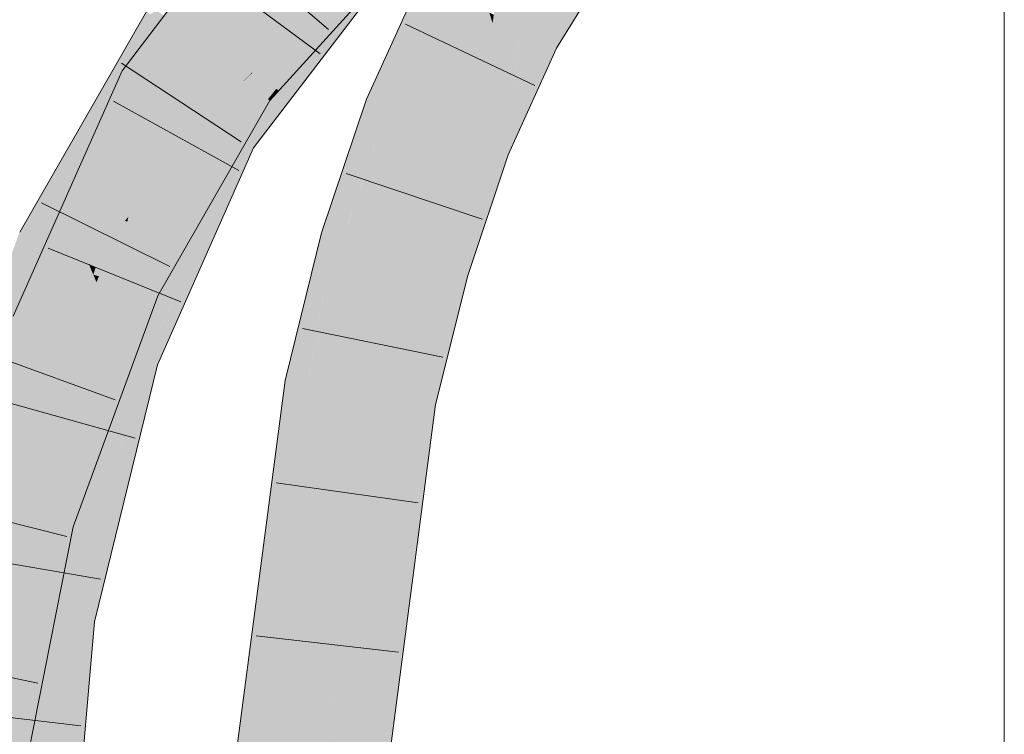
# Model space of a CAD drawing. Extents: x -620 to 300, y 62 to 1162.
# Tile 232 of 256: x 164.5 to 166.12, y 910.18 to 911.35. Entities that reach past the tile are written whole.
import ezdxf

# ---------------------------------------------------------------- set-up
doc = ezdxf.new("R2010")
doc.units = 0
doc.layers.get('0').update_dxf_attribs({"lineweight": 13})
doc.layers.add('E_Detail_Linie_Text_Bem', color=7, linetype='Continuous', lineweight=13)
for name, color, linetype, lineweight, true_color in [('E_Leerrohr 25-A06G955E8I', 7, 'Continuous', 9, 0xff8000), ('E_Leerrohr 25-Shading', 7, 'Continuous', 9, 0xff8000), ('E_Leerrohr 32-A06G955G8I', 7, 'Continuous', 9, 0x00b300), ('E_Leerrohr 32-Shading', 7, 'Continuous', 9, 0x00b300)]:
    doc.layers.add(name, color=color, linetype=linetype, lineweight=lineweight, true_color=true_color)

# ---------------------------------------------------------------- blocks, each defined once
blk = doc.blocks.new('Shading-A06G94V18I', base_point=(243.3339, 864.5048))
at = {"layer": 'E_Leerrohr 25-Shading', "color": 31, "true_color": 0xfabd7f}
for points in [[(165.3248, 911.3389), (165.3488, 911.489), (165.2805, 911.3623), (165.2838, 911.3832)], [(165.3515, 911.3248), (165.3647, 911.4417), (165.3248, 911.3389), (165.3488, 911.489)], [(165.3647, 911.4417), (165.3515, 911.3248), (165.3855, 911.3801)], [(165.1059, 911.2102), (165.1882, 911.178), (165.1952, 911.4074), (165.2733, 911.3661)], [(165.2787, 911.3483), (165.2733, 911.3661), (165.2544, 911.1521), (165.1882, 911.178)], [(165.2805, 911.3623), (165.2733, 911.3661), (165.2787, 911.3483)], [(165.3122, 911.2381), (165.2787, 911.3483), (165.2705, 911.1458), (165.2544, 911.1521)], [(165.3248, 911.3389), (165.2805, 911.3623), (165.3122, 911.2381), (165.2787, 911.3483)], [(165.3248, 911.3389), (165.3163, 911.2706), (165.3515, 911.3248)], [(165.3163, 911.2706), (165.3122, 911.2381), (165.3515, 911.3248)], [(165.0332, 910.9941), (165.118, 910.9694), (165.1059, 911.2102), (165.1882, 911.178)], [(165.1882, 911.178), (165.118, 910.9694), (165.2472, 911.0767), (165.2029, 910.9448)], [(165.1882, 911.178), (165.2472, 911.0767), (165.2544, 911.1521)], [(165.2496, 911.1022), (165.2472, 911.0767), (165.2705, 911.1458)], [(165.2544, 911.1521), (165.2496, 911.1022), (165.2705, 911.1458)], [(164.9743, 910.7563), (165.0616, 910.7426), (165.0332, 910.9941), (165.118, 910.9694)], [(165.118, 910.9694), (165.0616, 910.7426), (165.2029, 910.9448), (165.1276, 910.7321)], [(165.1276, 910.7321), (165.1489, 910.7288), (165.2029, 910.9448)], [(164.8728, 909.9817), (164.961, 909.9748), (164.9743, 910.7563), (165.0616, 910.7426)], [(165.0585, 910.5507), (165.0616, 910.7426), (165.0249, 910.4624)], [(165.1276, 910.7321), (165.0616, 910.7426), (165.0585, 910.5507)], [(165.0491, 909.9679), (165.1489, 910.7288), (165.0559, 910.392), (165.1488, 910.7288)], [(165.1488, 910.7288), (165.1276, 910.7321), (165.0559, 910.392), (165.0585, 910.5507)], [(165.0059, 910.3177), (165.0585, 910.5507), (165.0249, 910.4624)], [(165.0059, 910.3177), (165.015, 910.2438), (165.0585, 910.5507), (165.0559, 910.392)], [(165.015, 910.2438), (165.0491, 909.9679), (165.0559, 910.392)], [(165.0059, 910.3177), (164.961, 909.9748), (165.0379, 909.9688)], [(165.015, 910.2438), (165.0059, 910.3177), (165.0133, 910.2374)], [(165.0379, 909.9688), (165.0491, 909.9679), (165.0133, 910.2374), (165.015, 910.2438)]]:
    blk.add_solid(points, dxfattribs=at)
at = {"layer": 'E_Leerrohr 25-Shading', "color": 43, "true_color": 0xd7ab7f}
for points in [[(165.3855, 911.3801), (165.3515, 911.3248), (165.4738, 911.4543), (165.3839, 911.3077)], [(165.1952, 911.4074), (165.1651, 911.4233), (165.1059, 911.2102), (165.1613, 911.4186)], [(165.1059, 911.2102), (165.1613, 911.4186), (165.1309, 911.3541), (165.1588, 911.4157)], [(165.1309, 911.3541), (165.0718, 911.2236), (165.0882, 911.2172)], [(165.1059, 911.2102), (165.1309, 911.3541), (165.0882, 911.2172)], [(165.3515, 911.3248), (165.3122, 911.2381), (165.3046, 911.1324), (165.2821, 911.1412)], [(165.3515, 911.3248), (165.3046, 911.1324), (165.3839, 911.3077)], [(165.3122, 911.2381), (165.2705, 911.1458), (165.2821, 911.1412)], [(165.0489, 911.088), (165.0718, 911.2236), (165.0173, 910.9987), (165.0659, 911.2062)], [(165.0425, 911.022), (165.0882, 911.2172), (165.0489, 911.088), (165.0855, 911.2182)], [(165.0855, 911.2182), (165.0718, 911.2236), (165.0489, 911.088)], [(165.0659, 911.2062), (164.998, 911.0043), (165.0173, 910.9987)], [(165.1059, 911.2102), (165.0882, 911.2172), (165.0425, 911.022)], [(165.2821, 911.1412), (165.2705, 911.1458), (165.2155, 910.9411), (165.2472, 911.0767)], [(165.2821, 911.1412), (165.2155, 910.9411), (165.234, 910.9357)], [(165.234, 910.9357), (165.2381, 910.9345), (165.2821, 911.1412), (165.3046, 911.1324)], [(165.0489, 911.088), (165.0173, 910.9987), (165.0234, 910.9969)], [(165.0332, 910.9941), (165.0489, 911.088), (165.0234, 910.9969)], [(165.0425, 911.022), (165.0489, 911.088), (165.0332, 910.9941)], [(165.2472, 911.0767), (165.2029, 910.9448), (165.2155, 910.9411)], [(164.998, 911.0043), (164.9381, 910.7621), (164.9775, 910.7694), (164.9743, 910.7563)], [(164.998, 911.0043), (164.9775, 910.7694), (165.0173, 910.9987)], [(165.0234, 910.9969), (164.9836, 910.8041), (164.9998, 910.8593), (164.9775, 910.7694)], [(165.0173, 910.9987), (164.9836, 910.8041), (165.0234, 910.9969)], [(165.0234, 910.9969), (164.9998, 910.8593), (165.0282, 910.9955)], [(164.9998, 910.8593), (165.0332, 910.9941), (165.0282, 910.9955)], [(165.2114, 910.9176), (165.2029, 910.9448), (165.1775, 910.7242), (165.1489, 910.7288)], [(165.2155, 910.9411), (165.2029, 910.9448), (165.2114, 910.9176)], [(165.234, 910.9357), (165.2155, 910.9411), (165.2238, 910.8778), (165.2114, 910.9176)], [(165.2238, 910.8778), (165.2381, 910.9345), (165.234, 910.9357)], [(165.2238, 910.8778), (165.2114, 910.9176), (165.1851, 910.7231), (165.1775, 910.7242)], [(164.8363, 909.9846), (164.8728, 909.9817), (164.9381, 910.7621), (164.9743, 910.7563)], [(165.0491, 909.9679), (165.0752, 910.1394), (165.1489, 910.7288)], [(165.1489, 910.7288), (165.0752, 910.1394), (165.1426, 910.5823)], [(165.1357, 910.4215), (165.1645, 910.7263), (165.1426, 910.5823)], [(165.1357, 910.4215), (165.1672, 910.6135), (165.1645, 910.7263), (165.1775, 910.7242)], [(165.1645, 910.7263), (165.1489, 910.7288), (165.1426, 910.5823)], [(165.1851, 910.7231), (165.1775, 910.7242), (165.1588, 910.5233)], [(165.1328, 910.3544), (165.1588, 910.5233), (165.1357, 910.4215), (165.1672, 910.6135)], [(165.0752, 910.1394), (165.1357, 910.4215), (165.1426, 910.5823)], [(165.1588, 910.5233), (165.1328, 910.3544), (165.1515, 910.4671)], [(165.1328, 910.3544), (165.1309, 910.3105), (165.1515, 910.4671)], [(165.0752, 910.1394), (165.0537, 909.9675), (165.1357, 910.4215), (165.0918, 910.154)], [(165.0918, 910.154), (165.1328, 910.3544), (165.1357, 910.4215)], [(165.1106, 910.2202), (165.1328, 910.3544), (165.0815, 910.0909), (165.0918, 910.154)], [(165.1309, 910.3105), (165.1328, 910.3544), (165.1106, 910.2202)], [(165.1309, 910.3105), (165.0815, 910.0909), (165.0856, 909.965), (165.0611, 909.967)]]:
    blk.add_solid(points, dxfattribs=at)
at = {"layer": 'E_Leerrohr 32-Shading', "color": 83, "true_color": 0x7fbd7f}
for points in [[(164.8526, 911.4493), (164.92, 911.5981), (164.6868, 911.2609), (164.9052, 911.5788)], [(164.9052, 911.5788), (164.6707, 911.2703), (164.6868, 911.2609)], [(164.8526, 911.4493), (164.6868, 911.2609), (164.7023, 911.2518)], [(164.9586, 911.2901), (165.0918, 911.4454), (164.8953, 911.2343), (165.076, 911.4357)], [(164.9049, 911.2274), (164.9093, 911.2242), (165.0918, 911.4454), (165.0925, 911.4458)], [(165.0165, 911.3542), (165.0757, 911.4305), (164.8548, 911.1624), (165.0595, 911.4304)], [(164.8636, 911.1572), (164.9324, 911.2275), (165.0808, 911.4306), (165.0829, 911.4306)], [(164.8636, 911.1572), (165.0808, 911.4306), (165.0165, 911.3542)], [(165.0481, 911.4046), (165.076, 911.4357), (164.8972, 911.258), (165.0356, 911.4109)], [(165.0829, 911.4306), (164.9324, 911.2275), (165.0836, 911.4306), (164.9628, 911.2612)], [(164.8953, 911.2343), (165.0481, 911.4046), (164.8835, 911.2429), (164.8972, 911.258)], [(165.0659, 911.3901), (165.0364, 911.3756), (164.928, 911.2378), (164.9269, 911.2385)], [(164.5724, 911.0647), (164.7105, 911.3677), (164.5431, 911.0765)], [(164.7172, 911.3629), (164.7105, 911.3677), (164.5735, 911.0643), (164.5724, 911.0647)], [(164.7402, 911.3463), (164.7483, 911.3553), (164.7172, 911.3629), (164.7267, 911.3692)], [(165.0342, 911.3588), (164.8864, 911.1439), (165.0659, 911.3787)], [(164.948, 911.2711), (164.9257, 911.2393), (165.0364, 911.3756), (164.9269, 911.2385)], [(164.948, 911.2711), (165.0364, 911.3756), (165.0331, 911.374)], [(164.5492, 911.0139), (164.7402, 911.3463), (164.7172, 911.3629)], [(164.8636, 911.1572), (165.0165, 911.3542), (164.8548, 911.1624)], [(164.8864, 911.1439), (165.0342, 911.3588), (164.9651, 911.2645), (165.0309, 911.3567)], [(164.9586, 911.2901), (164.8953, 911.2343), (164.8965, 911.2335)], [(164.9049, 911.2274), (164.9586, 911.2901), (164.8965, 911.2335)], [(164.6237, 911.0746), (164.6707, 911.2703), (164.5032, 910.864), (164.5756, 911.0561)], [(164.6707, 911.2703), (164.6237, 911.0746), (164.6868, 911.2609)], [(164.948, 911.2711), (164.9093, 911.2242), (164.91, 911.2238)], [(164.9257, 911.2393), (164.948, 911.2711), (164.9236, 911.2407)], [(164.6237, 911.0746), (164.7023, 911.2518), (164.6868, 911.2609)], [(164.9324, 911.2275), (164.8753, 911.1503), (164.9628, 911.2612), (164.8813, 911.1469)], [(164.9651, 911.2645), (164.8813, 911.1469), (164.8831, 911.1458)], [(164.8864, 911.1439), (164.9651, 911.2645), (164.8831, 911.1458)], [(164.8953, 911.2343), (164.8835, 911.2429), (164.8694, 911.1919), (164.7425, 910.997)], [(164.8965, 911.2335), (164.8953, 911.2343), (164.8698, 911.1925)], [(164.91, 911.2238), (164.9132, 911.2214), (164.9236, 911.2407), (164.9257, 911.2393)], [(164.9257, 911.2393), (164.9132, 911.2214), (164.9269, 911.2385)], [(164.9269, 911.2385), (164.9132, 911.2214), (164.928, 911.2378)], [(164.8698, 911.1925), (164.7545, 910.9928), (164.9049, 911.2274), (164.7575, 910.9916)], [(164.7949, 911.0375), (164.9049, 911.2274), (164.7618, 910.9898), (164.7575, 910.9916)], [(164.832, 911.0911), (164.9049, 911.2274), (164.7949, 911.0377)], [(164.9093, 911.2242), (164.9049, 911.2274), (164.8492, 911.1161), (164.832, 911.0911)], [(164.8442, 911.1011), (164.9132, 911.2214), (164.91, 911.2238)], [(164.91, 911.2238), (164.9093, 911.2242), (164.8626, 911.1354), (164.8492, 911.1161)], [(164.9324, 911.2275), (164.8636, 911.1572), (164.8672, 911.1551)], [(164.8753, 911.1503), (164.9324, 911.2275), (164.8672, 911.1551)], [(164.8698, 911.1925), (164.9049, 911.2274), (164.8965, 911.2335)], [(164.7425, 910.997), (164.6962, 910.9163), (164.8694, 911.1919), (164.7003, 910.9145)], [(164.7545, 910.9928), (164.8698, 911.1925), (164.7493, 910.9949)], [(164.8548, 911.1624), (164.7565, 910.9405), (164.8636, 911.1572)], [(164.8672, 911.1551), (164.8636, 911.1572), (164.7825, 910.9812), (164.7565, 910.9405)], [(164.8753, 911.1503), (164.8672, 911.1551), (164.8339, 911.0616), (164.7825, 910.9812)], [(164.8738, 911.1241), (164.8463, 911.0596), (164.8864, 911.1439), (164.807, 910.9645)], [(164.8753, 911.1503), (164.8339, 911.0616), (164.8813, 911.1469), (164.8651, 911.1105)], [(164.8813, 911.1469), (164.8651, 911.1105), (164.8831, 911.1458), (164.8738, 911.1241)], [(164.8738, 911.1241), (164.8864, 911.1439), (164.8831, 911.1458)], [(164.8492, 911.1161), (164.7408, 910.9207), (164.8626, 911.1354), (164.8442, 911.1011)], [(164.8651, 911.1105), (164.8229, 911.0155), (164.8738, 911.1241), (164.8359, 911.0402)], [(164.8738, 911.1241), (164.8359, 911.0402), (164.8473, 911.0621)], [(164.8229, 911.0155), (164.8651, 911.1105), (164.7276, 910.8337), (164.8339, 911.0616)], [(164.832, 911.0911), (164.7408, 910.9207), (164.8492, 911.1161)], [(164.7408, 910.9207), (164.832, 911.0911), (164.7186, 910.906), (164.7949, 911.0377)], [(164.5492, 911.0139), (164.5724, 911.0647), (164.5025, 911.0059), (164.5431, 911.0765)], [(164.6237, 911.0746), (164.5032, 910.864), (164.5266, 910.8561)], [(164.5724, 911.0647), (164.5492, 911.0139), (164.5735, 911.0643)], [(164.6941, 910.7997), (164.7275, 910.8336), (164.7825, 910.9812), (164.8339, 911.0616)], [(164.8359, 911.0402), (164.7708, 910.8826), (164.8473, 911.0621)], [(164.8463, 911.0596), (164.7708, 910.8826), (164.807, 910.9645)], [(164.5756, 911.0561), (164.4919, 910.8677), (164.5032, 910.864)], [(164.8359, 911.0402), (164.7227, 910.79), (164.7708, 910.8826), (164.7288, 910.788)], [(164.8229, 911.0155), (164.7227, 910.79), (164.8359, 911.0402)], [(164.7949, 911.0375), (164.7618, 910.9898), (164.7662, 910.9881)], [(164.5492, 911.0139), (164.5025, 911.0059), (164.5358, 910.9905)], [(164.7227, 910.79), (164.8229, 911.0155), (164.7093, 910.7946), (164.7276, 910.8337)], [(164.5025, 911.0059), (164.4796, 910.9433), (164.384, 910.5759), (164.3746, 910.5783)], [(164.5025, 911.0059), (164.384, 910.5759), (164.5358, 910.9905)], [(164.7003, 910.9145), (164.7074, 910.9112), (164.7493, 910.9949), (164.7545, 910.9928)], [(164.7545, 910.9928), (164.7074, 910.9112), (164.7575, 910.9916)], [(164.7575, 910.9916), (164.7074, 910.9112), (164.7618, 910.9898)], [(164.6941, 910.7997), (164.7825, 910.9812), (164.7565, 910.9405)], [(164.7618, 910.9898), (164.7074, 910.9112), (164.7662, 910.9881), (164.7186, 910.906)], [(164.6962, 910.9163), (164.6661, 910.8342), (164.7003, 910.9145)], [(164.7074, 910.9112), (164.7003, 910.9145), (164.6811, 910.85), (164.6661, 910.8342)], [(164.7186, 910.906), (164.7074, 910.9112), (164.7073, 910.8776), (164.6811, 910.85)], [(164.7408, 910.9207), (164.7186, 910.906), (164.7295, 910.901)], [(164.6418, 910.6971), (164.7194, 910.8734), (164.7073, 910.8776), (164.7295, 910.901)], [(164.7073, 910.8776), (164.7295, 910.901), (164.7186, 910.906)], [(164.4919, 910.8677), (164.4626, 910.595), (164.5032, 910.864)], [(164.4626, 910.595), (164.5266, 910.8561), (164.5032, 910.864)], [(164.5675, 910.5283), (164.7073, 910.8776), (164.6177, 910.7021), (164.6811, 910.85)], [(164.6418, 910.6971), (164.7073, 910.8776), (164.6356, 910.6984)], [(164.6441, 910.6966), (164.6927, 910.8031), (164.6418, 910.6971), (164.7194, 910.8734)], [(164.6972, 910.8129), (164.7194, 910.8734), (164.6927, 910.8032)], [(164.6811, 910.85), (164.6661, 910.8342), (164.6177, 910.7021)], [(164.7275, 910.8336), (164.6941, 910.7997), (164.7074, 910.7952)], [(164.7093, 910.7946), (164.7275, 910.8336), (164.7074, 910.7952)], [(164.5866, 910.5233), (164.6927, 910.8031), (164.5675, 910.5283), (164.5693, 910.5325)], [(164.5866, 910.5233), (164.5905, 910.5223), (164.6927, 910.8032), (164.6972, 910.8129)], [(164.7074, 910.7952), (164.6941, 910.7997), (164.6663, 910.6483), (164.6092, 910.4538)], [(164.7014, 910.6763), (164.7288, 910.788), (164.6071, 910.3688), (164.7003, 910.7084)], [(164.7227, 910.79), (164.7093, 910.7946), (164.6219, 910.4893), (164.6662, 910.6478)], [(164.7227, 910.79), (164.6219, 910.4893), (164.7003, 910.7084)], [(164.7093, 910.7946), (164.7074, 910.7952), (164.6663, 910.6483)], [(164.7003, 910.7084), (164.7288, 910.788), (164.7227, 910.79)], [(164.5675, 910.5283), (164.6177, 910.7021), (164.5551, 910.5315)], [(164.6071, 910.3688), (164.7003, 910.7084), (164.5889, 910.3715), (164.6219, 910.4893)], [(164.5675, 910.5283), (164.6418, 910.6971), (164.6356, 910.6984)], [(164.5693, 910.5325), (164.6441, 910.6966), (164.6418, 910.6971)], [(164.7014, 910.6763), (164.6071, 910.3688), (164.6213, 910.3668)], [(164.6252, 910.3662), (164.7014, 910.6763), (164.6213, 910.3668)], [(164.6662, 910.6478), (164.6092, 910.4538), (164.6219, 910.4893)], [(164.5551, 910.5315), (164.5067, 910.2871), (164.5675, 910.5283)], [(164.5866, 910.5233), (164.5675, 910.5283), (164.5107, 910.2982), (164.5645, 910.5164)], [(164.5866, 910.5233), (164.5107, 910.2982), (164.5785, 910.4887)], [(164.5785, 910.4887), (164.5905, 910.5223), (164.5866, 910.5233)], [(164.5645, 910.5164), (164.5067, 910.2871), (164.5107, 910.2982)], [(164.5385, 910.2594), (164.5905, 910.5223), (164.5254, 910.2605), (164.5785, 910.4887)], [(164.4288, 909.8456), (164.5785, 910.4887), (164.5018, 910.2621), (164.5107, 910.2982)], [(164.6219, 910.4893), (164.6092, 910.4538), (164.5889, 910.3715)], [(164.6074, 910.1619), (164.6252, 910.3662), (164.5291, 909.6109), (164.6138, 910.3052)], [(164.5889, 910.3715), (164.5564, 909.9969), (164.6071, 910.3688)], [(164.6075, 910.3688), (164.6071, 910.3688), (164.5803, 910.1252), (164.5564, 909.9969)], [(164.6213, 910.3668), (164.6075, 910.3688), (164.6138, 910.3052), (164.5803, 910.1252)], [(164.6138, 910.3052), (164.6252, 910.3662), (164.6213, 910.3668)], [(164.5107, 910.2982), (164.5067, 910.2871), (164.5018, 910.2621)], [(164.5291, 909.6109), (164.6138, 910.3052), (164.5228, 909.611), (164.5803, 910.1252)], [(164.4288, 909.8456), (164.506, 910.095), (164.5254, 910.2605), (164.5385, 910.2594)]]:
    blk.add_solid(points, dxfattribs=at)
at = {"layer": 'E_Leerrohr 32-Shading', "color": 83, "true_color": 0x7fd57f}
for points in [[(164.8227, 911.3065), (165.0828, 911.4832), (164.8689, 911.3577)], [(164.8227, 911.3065), (164.8837, 911.2673), (165.0828, 911.4832), (165.0914, 911.4756)], [(164.8842, 911.267), (165.0914, 911.4756), (164.8837, 911.2673)], [(164.8842, 911.267), (165.0356, 911.4109), (165.0914, 911.4756), (165.093, 911.4743)], [(164.8333, 911.2997), (164.8938, 911.4019), (164.7023, 911.2518), (164.8526, 911.4493)], [(165.0785, 911.4553), (164.9115, 911.3815), (164.8199, 911.1828), (164.7786, 911.207)], [(165.0785, 911.4553), (164.8199, 911.1828), (165.0595, 911.4304)], [(164.8199, 911.1828), (164.8548, 911.1624), (165.0595, 911.4304)], [(164.8617, 911.3667), (164.8135, 911.4275), (164.8118, 911.2946), (164.7402, 911.3463)], [(164.9063, 911.3875), (164.8938, 911.4019), (164.8335, 911.2999)], [(165.0356, 911.4109), (164.8838, 911.2666), (164.8972, 911.258)], [(164.7786, 911.207), (164.9115, 911.3815), (164.8335, 911.2999), (164.9063, 911.3875)], [(164.8617, 911.3667), (164.8118, 911.2946), (164.8227, 911.3065)], [(164.8689, 911.3577), (164.8617, 911.3667), (164.8227, 911.3065)], [(164.744, 911.3436), (164.7402, 911.3463), (164.591, 910.9784), (164.5492, 911.0139)], [(164.8118, 911.2946), (164.744, 911.3436), (164.6175, 910.956), (164.591, 910.9784)], [(164.8333, 911.2997), (164.7023, 911.2518), (164.7637, 911.2158)], [(164.7722, 911.2108), (164.7786, 911.207), (164.8224, 911.2864), (164.8333, 911.2997)], [(164.8695, 911.253), (164.8837, 911.2673), (164.8118, 911.2946), (164.8227, 911.3065)], [(164.8139, 911.2931), (164.8118, 911.2946), (164.6809, 911.0307), (164.6175, 910.956)], [(164.8695, 911.253), (164.8139, 911.2931), (164.6809, 911.0307)], [(164.7637, 911.2158), (164.7722, 911.2108), (164.8224, 911.2864)], [(164.8837, 911.2673), (164.8695, 911.253), (164.8842, 911.267)], [(164.8838, 911.2666), (164.8695, 911.253), (164.8972, 911.258), (164.8835, 911.2429)], [(164.7637, 911.2158), (164.7023, 911.2518), (164.6558, 911.05), (164.6237, 911.0746)], [(164.8835, 911.2429), (164.8695, 911.253), (164.7239, 911.0815)], [(164.8835, 911.2429), (164.6792, 911.0226), (164.7425, 910.997)], [(164.6792, 911.0226), (164.8835, 911.2429), (164.6809, 911.0307), (164.7239, 911.0815)], [(164.7786, 911.207), (164.7637, 911.2158), (164.6954, 911.0196), (164.6558, 911.05)], [(164.7786, 911.207), (164.6954, 911.0196), (164.8199, 911.1828)], [(164.6954, 911.0196), (164.8548, 911.1624), (164.8199, 911.1828)], [(164.8548, 911.1624), (164.6954, 911.0196), (164.6726, 910.8069), (164.6104, 910.8279)], [(164.8548, 911.1624), (164.6726, 910.8069), (164.7565, 910.9405)], [(164.6772, 911.0234), (164.6799, 911.0315), (164.5266, 910.8561), (164.6237, 911.0746)], [(164.6954, 911.0196), (164.6799, 911.0315), (164.6104, 910.8279)], [(164.6792, 911.0226), (164.6753, 911.0242), (164.6401, 910.9804), (164.6418, 910.9847)], [(164.6809, 911.0307), (164.6753, 911.0242), (164.6772, 911.0234)], [(164.6792, 911.0226), (164.6809, 911.0307), (164.6772, 911.0234)], [(164.6772, 911.0234), (164.5266, 910.8561), (164.5828, 910.8372)], [(164.5492, 911.0139), (164.5358, 910.9905), (164.6175, 910.956), (164.616, 910.9534)], [(164.6104, 910.8279), (164.6772, 911.0234), (164.5828, 910.8372)], [(164.6962, 910.9163), (164.6792, 911.0226), (164.6272, 910.9482), (164.6401, 910.9804)], [(164.6792, 911.0226), (164.6962, 910.9163), (164.7425, 910.997)], [(164.5358, 910.9905), (164.384, 910.5759), (164.5616, 910.9785), (164.4678, 910.5541)], [(164.4678, 910.5541), (164.4695, 910.5536), (164.5616, 910.9785), (164.616, 910.9534)], [(164.6401, 910.9804), (164.6175, 910.956), (164.6272, 910.9482), (164.616, 910.9534)], [(164.6418, 910.9847), (164.6175, 910.956), (164.6401, 910.9804)], [(164.471, 910.5533), (164.616, 910.9534), (164.4695, 910.5536)], [(164.471, 910.5533), (164.5414, 910.6667), (164.616, 910.9534), (164.6234, 910.9357)], [(164.6272, 910.9482), (164.616, 910.9534), (164.6234, 910.9357)], [(164.6962, 910.9163), (164.6962, 910.9163), (164.6234, 910.9357), (164.6272, 910.9482)], [(164.6234, 910.9357), (164.5924, 910.834), (164.6286, 910.9235)], [(164.6326, 910.9333), (164.6234, 910.9357), (164.6286, 910.9235)], [(164.6577, 910.8542), (164.6962, 910.9163), (164.6286, 910.9235), (164.6326, 910.9333)], [(164.6726, 910.8069), (164.6941, 910.7997), (164.7565, 910.9405)], [(164.5924, 910.834), (164.5414, 910.6667), (164.6286, 910.9235), (164.6577, 910.8542)], [(164.6577, 910.8542), (164.6661, 910.8342), (164.6962, 910.9163)], [(164.6104, 910.8279), (164.5266, 910.8561), (164.4953, 910.5781), (164.4626, 910.595)], [(164.5118, 910.5696), (164.6661, 910.8342), (164.5414, 910.6667), (164.6577, 910.8542)], [(164.6661, 910.8342), (164.5922, 910.7075), (164.6177, 910.7021)], [(164.6104, 910.8279), (164.4953, 910.5781), (164.5971, 910.7737)], [(164.6104, 910.8279), (164.543, 910.5536), (164.6726, 910.8069)], [(164.6941, 910.7997), (164.543, 910.5536), (164.5756, 910.3734), (164.5014, 910.3841)], [(164.543, 910.5536), (164.6941, 910.7997), (164.6726, 910.8069)], [(164.6941, 910.7997), (164.5756, 910.3734), (164.6092, 910.4538)], [(164.4953, 910.5781), (164.543, 910.5536), (164.5971, 910.7737)], [(164.6177, 910.7021), (164.5922, 910.7075), (164.5042, 910.5447), (164.5118, 910.5696)], [(164.6177, 910.7021), (164.5042, 910.5447), (164.5551, 910.5315)], [(164.4981, 910.5463), (164.5118, 910.5696), (164.471, 910.5533), (164.5414, 910.6667)], [(164.4256, 910.4443), (164.5305, 910.56), (164.4953, 910.5781)], [(164.4256, 910.4443), (164.4904, 910.3929), (164.5305, 910.56), (164.5141, 910.4608)], [(164.5118, 910.5696), (164.4981, 910.5463), (164.5042, 910.5447)], [(164.543, 910.5536), (164.5305, 910.56), (164.5014, 910.3841)], [(164.5042, 910.5447), (164.4981, 910.5463), (164.481, 910.4694), (164.4894, 910.5282)], [(164.5042, 910.5447), (164.481, 910.4694), (164.4889, 910.476)], [(164.5551, 910.5315), (164.5042, 910.5447), (164.4889, 910.476)], [(164.4259, 910.0806), (164.5067, 910.2871), (164.4383, 910.168), (164.5551, 910.5315)], [(164.4545, 910.2827), (164.4383, 910.168), (164.555, 910.5314), (164.5551, 910.5315)], [(164.555, 910.5314), (164.4889, 910.476), (164.4545, 910.2827), (164.4696, 910.3887)], [(164.4904, 910.3929), (164.5014, 910.3841), (164.5141, 910.4608)], [(164.5756, 910.3734), (164.5889, 910.3715), (164.6092, 910.4538)], [(164.5014, 910.3841), (164.4737, 910.0649), (164.5756, 910.3734)], [(164.5889, 910.3715), (164.4737, 910.0649), (164.4558, 909.6126), (164.4344, 909.6131)], [(164.5889, 910.3715), (164.4558, 909.6126), (164.5564, 909.9969)], [(164.4737, 910.0649), (164.5889, 910.3715), (164.5756, 910.3734)], [(164.5067, 910.2871), (164.4971, 910.2625), (164.5018, 910.2621)]]:
    blk.add_solid(points, dxfattribs=at)
blk = doc.blocks.new('Referenz-A06G955I8I')
at = {"layer": 'E_Detail_Linie_Text_Bem', "linetype": 'Continuous', "ltscale": 0.13}
blk.add_line((166.1186, 913.4414), (166.1186, 864.2613), dxfattribs=at)
at = {"layer": 'E_Leerrohr 25-A06G955E8I', "linetype": 'Continuous', "ltscale": 0.13}
for p, q in [((165.3838, 911.3077), (165.4762, 911.4581)), ((165.0718, 911.2236), (165.1628, 911.4245)), ((165.3479, 911.2461), (165.1358, 911.3471)), ((165.3045, 911.1324), (165.3838, 911.3077)), ((164.998, 911.0043), (165.0718, 911.2236)), ((165.2381, 910.9345), (165.3045, 911.1324)), ((165.2614, 911.027), (165.0386, 911.1018)), ((164.9381, 910.7621), (164.998, 911.0043)), ((165.1851, 910.7231), (165.2381, 910.9345)), ((165.197, 910.8005), (164.9668, 910.8476)), ((164.8363, 909.9846), (164.9381, 910.7621)), ((165.0856, 909.9651), (165.1851, 910.7231)), ((165.1564, 910.5616), (164.9237, 910.5943)), ((165.1243, 910.3167), (164.8908, 910.3435))]:
    blk.add_line(p, q, dxfattribs=at)
at = {"layer": 'E_Leerrohr 32-A06G955G8I', "linetype": 'Continuous', "ltscale": 0.13}
for p, q in [((164.6707, 911.2703), (164.92, 911.5981)), ((165.0094, 911.3379), (164.8316, 911.4916)), ((164.9132, 911.2214), (165.1463, 911.4789)), ((164.9958, 911.2983), (164.8069, 911.438)), ((164.8864, 911.1438), (165.1057, 911.4308)), ((164.5025, 911.0058), (164.7105, 911.3677)), ((164.8662, 911.1537), (164.6699, 911.2829)), ((164.4919, 910.8678), (164.6707, 911.2703)), ((164.8621, 911.1067), (164.6566, 911.2207)), ((164.7295, 910.901), (164.9132, 911.2214)), ((164.7288, 910.788), (164.8864, 911.1438)), ((164.7489, 910.9493), (164.5383, 911.0536)), ((164.767, 910.8913), (164.549, 910.9791)), ((164.5905, 910.5223), (164.7295, 910.901)), ((164.6594, 910.7303), (164.4387, 910.8111)), ((164.6252, 910.3662), (164.7288, 910.788)), ((164.6919, 910.6675), (164.4656, 910.7307)), ((164.5797, 910.5061), (164.352, 910.5643)), ((164.4559, 909.8422), (164.5905, 910.5223)), ((164.6349, 910.4361), (164.4034, 910.4765)), ((164.5594, 909.6102), (164.6252, 910.3662)), ((164.5324, 910.2659), (164.3023, 910.3139)), ((164.6029, 910.1954), (164.3695, 910.2228))]:
    blk.add_line(p, q, dxfattribs=at)

msp = doc.modelspace()

# ---------------------------------------------------------------- block references
at = {"color": 8, "lineweight": 25, "ltscale": 0.25, "true_color": 0x808080}
msp.add_blockref('Referenz-A06G955I8I', (0, 0), dxfattribs=at)
msp.add_blockref('Shading-A06G94V18I', (243.3339, 864.5048))

doc.saveas('drawing.dxf')
